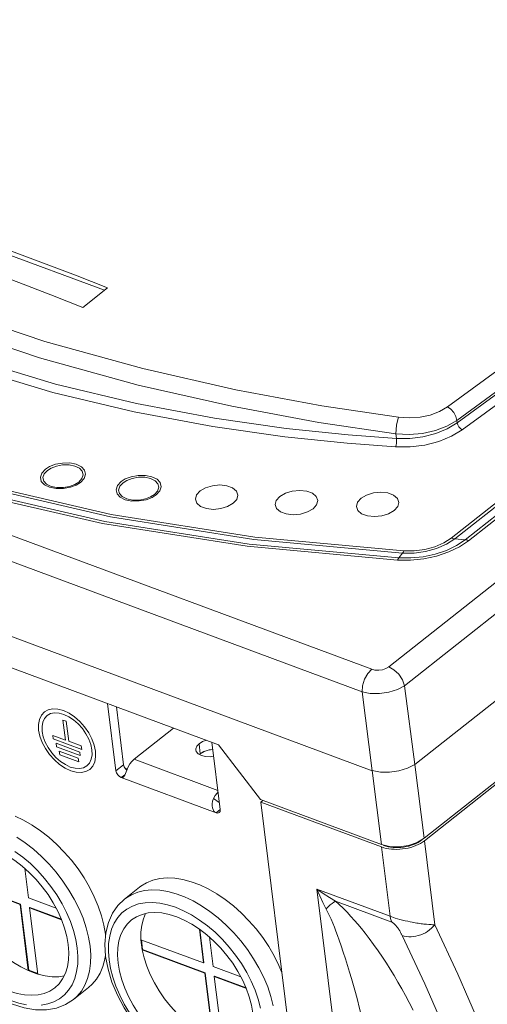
# Model space of a CAD drawing. Header units: millimetres. Extents: x -473 to 23648, y -382 to 1866.
# Tile 234 of 256: x 11424 to 11501, y 935 to 1096. Entities that reach past the tile are written whole.
import ezdxf

# ---------------------------------------------------------------- set-up
doc = ezdxf.new("R2010")
doc.units = ezdxf.units.MM
doc.header["$LTSCALE"] = 80
doc.layers.get('0').update_dxf_attribs({"linetype": 'CONTINUOUS'})

msp = doc.modelspace()

# ---------------------------------------------------------------- linework, layer by layer
at = {"color": 0, "linetype": 'Continuous', "lineweight": 0}
for p, q in [((11490.258, 961.738), (11730.277, 1151.219)), ((11494.652, 1011.331), (11602.516, 1096.484)), ((11495.241, 1011.191), (11603.105, 1096.344)), ((11604.782, 1096.189), (11496.918, 1011.036)), ((11605.371, 1096.049), (11497.507, 1010.896)), ((11614.269, 1092.739), (11484.423, 990.232)), ((11616.86, 1089.646), (11487.014, 987.139)), ((11494.036, 1032.803), (11542.339, 1068.201)), ((11495.579, 1030.608), (11543.915, 1066.023)), ((11437.89, 1051.908), (11407.083, 1063.368)), ((11481.638, 989.826), (11294.359, 1059.493)), ((11480.051, 986.125), (11292.772, 1055.792)), ((11438.405, 1052.314), (11434.353, 1049.114)), ((11481.719, 973.22), (11292.322, 1043.675)), ((11495.579, 1030.608), (11495.629, 1030.203)), ((11318.561, 1028.802), (11456.563, 977.466)), ((11485.607, 1028.398), (11485.701, 1027.643)), ((11495.241, 1011.191), (11496.918, 1011.036)), ((11486.683, 1008.852), (11486.071, 1008.071)), ((11508.722, 990.056), (11488.682, 974.235)), ((11487.014, 987.139), (11488.682, 974.235)), ((11480.051, 986.125), (11481.719, 973.22)), ((11438.406, 984.22), (11439.766, 973.196)), ((11439.84, 983.687), (11441.013, 974.181)), ((11431.489, 978.235), (11431.083, 981.52)), ((11431.083, 981.52), (11431.626, 981.318)), ((11431.626, 981.318), (11432.031, 978.033)), ((11442.723, 975.082), (11449.209, 980.202)), ((11429.434, 978.999), (11429.505, 978.424)), ((11431.489, 978.235), (11429.434, 978.999)), ((11429.505, 978.424), (11434.157, 976.694)), ((11429.964, 977.705), (11430.035, 977.13)), ((11433.84, 976.263), (11429.964, 977.705)), ((11434.086, 977.269), (11432.031, 978.033)), ((11453.374, 977.637), (11453.576, 975.994)), ((11455.463, 977.875), (11456.823, 966.851)), ((11456.563, 977.466), (11463.445, 968.485)), ((11510.47, 978.144), (11490.208, 962.149)), ((11430.035, 977.13), (11433.911, 975.688)), ((11430.493, 976.411), (11430.564, 975.836)), ((11433.594, 975.257), (11430.493, 976.411)), ((11430.564, 975.836), (11433.665, 974.682)), ((11433.911, 975.688), (11433.84, 976.263)), ((11434.157, 976.694), (11434.086, 977.269)), ((11453.576, 975.994), (11453.444, 975.853)), ((11453.576, 975.994), (11453.448, 975.851)), ((11433.665, 974.682), (11433.594, 975.257)), ((11456.437, 969.981), (11442.723, 975.082)), ((11488.694, 974.245), (11490.208, 962.149)), ((11441.013, 974.181), (11439.766, 973.196)), ((11441.013, 974.181), (11441.111, 973.844)), ((11441.111, 973.844), (11441.312, 973.515)), ((11441.609, 973.425), (11441.204, 973.692)), ((11441.312, 973.515), (11441.547, 973.281)), ((11481.703, 973.226), (11483.216, 961.13)), ((11441.226, 972.547), (11440.643, 972.087)), ((11440.643, 972.087), (11456.149, 966.319)), ((11456.68, 968.006), (11455.743, 968.636)), ((11483.216, 961.13), (11463.445, 968.485)), ((11463.808, 968.32), (11463.496, 968.074)), ((11463.496, 968.074), (11483.267, 960.719)), ((11463.496, 968.074), (11469.778, 917.151)), ((11456.149, 966.319), (11456.823, 966.851)), ((11491.955, 947.988), (11490.258, 961.738)), ((11484.567, 960.805), (11483.216, 961.13)), ((11484.668, 949.362), (11483.267, 960.719)), ((11425.423, 952.388), (11424.827, 957.216)), ((11413.829, 955.134), (11424.075, 951.323)), ((11413.892, 955.183), (11424.137, 951.372)), ((11443.643, 954.141), (11441.15, 952.173)), ((11479.254, 900.304), (11472.65, 953.833)), ((11472.65, 953.833), (11484.668, 949.362)), ((11429.977, 950.694), (11425.423, 952.388)), ((11475.703, 951.833), (11484.937, 948.398)), ((11424.075, 951.323), (11424.137, 951.372)), ((11424.075, 951.323), (11425.414, 940.469)), ((11424.137, 951.372), (11425.476, 940.518)), ((11425.625, 950.746), (11425.688, 950.795)), ((11426.964, 939.892), (11425.625, 950.746)), ((11425.625, 950.746), (11430.873, 948.793)), ((11425.688, 950.795), (11430.837, 948.88)), ((11453.422, 947.281), (11454.108, 941.718)), ((11453.497, 947.224), (11454.171, 941.767)), ((11438.06, 946.02), (11438.027, 946.445)), ((11443.863, 945.529), (11444.066, 943.886)), ((11454.108, 941.718), (11443.863, 945.529)), ((11443.935, 945.502), (11444.128, 943.935)), ((11455.659, 941.141), (11455.063, 945.968)), ((11444.066, 943.886), (11444.128, 943.935)), ((11444.066, 943.886), (11454.311, 940.075)), ((11444.128, 943.935), (11454.373, 940.124)), ((11425.414, 940.469), (11425.476, 940.518)), ((11425.414, 940.469), (11426.964, 939.892)), ((11425.476, 940.518), (11426.955, 939.968)), ((11454.108, 941.718), (11454.171, 941.767)), ((11460.214, 939.446), (11455.659, 941.141)), ((11454.311, 940.075), (11454.373, 940.124)), ((11454.311, 940.075), (11455.65, 929.221)), ((11454.373, 940.124), (11455.712, 929.27)), ((11455.862, 939.498), (11455.924, 939.547)), ((11455.862, 939.498), (11461.11, 937.546)), ((11457.201, 928.644), (11455.862, 939.498)), ((11455.924, 939.547), (11461.073, 937.632)), ((11435.28, 937.682), (11432.786, 935.714))]:
    msp.add_line(p, q, dxfattribs=at)
for points in [[(11495.629, 1030.203), (11527.927, 1053.787), (11559.926, 1077.492), (11591.625, 1101.319)], [(11496.475, 1029.071), (11528.784, 1052.662), (11560.793, 1076.375), (11592.502, 1100.209)], [(11357.709, 1075.255), (11361.519, 1071.51), (11366.898, 1066.819), (11373.898, 1061.522), (11382.521, 1055.947), (11392.68, 1050.41), (11404.178, 1045.188), (11416.707, 1040.509), (11429.85, 1036.532), (11443.101, 1033.342), (11455.897, 1030.948), (11467.653, 1029.284), (11477.784, 1028.232), (11485.701, 1027.643)], [(11356.923, 1074.105), (11360.751, 1070.341), (11366.157, 1065.627), (11373.191, 1060.303), (11381.858, 1054.7), (11392.068, 1049.135), (11403.625, 1043.887), (11416.217, 1039.184), (11429.426, 1035.187), (11442.743, 1031.982), (11455.603, 1029.575), (11467.418, 1027.904), (11477.599, 1026.847), (11485.554, 1026.255)], [(11422.681, 1058.349), (11427.917, 1056.381), (11433.158, 1054.37), (11438.405, 1052.314)], [(11434.353, 1049.114), (11429.106, 1051.17), (11423.865, 1053.182), (11418.629, 1055.15)], [(11411.148, 1049.245), (11428.13, 1043.527), (11444.176, 1039.087), (11459.384, 1035.622), (11473.497, 1032.994), (11486.043, 1031.109)], [(11410.104, 1046.618), (11427.219, 1040.859), (11443.393, 1036.395), (11458.725, 1032.915), (11472.956, 1030.283), (11485.607, 1028.398)], [(11486.043, 1031.109), (11487.79, 1030.997), (11489.544, 1031.122), (11491.222, 1031.477), (11492.743, 1032.046), (11494.036, 1032.803)], [(11494.036, 1032.803), (11494.58, 1032.416), (11495.058, 1031.871), (11495.407, 1031.24), (11495.579, 1030.608)], [(11486.043, 1031.109), (11485.863, 1030.547), (11485.718, 1029.839), (11485.629, 1029.086), (11485.607, 1028.398)], [(11485.554, 1026.255), (11487.913, 1026.261), (11490.31, 1026.567), (11492.612, 1027.159), (11494.705, 1028.011), (11496.475, 1029.071)], [(11485.607, 1028.398), (11487.783, 1028.289), (11489.971, 1028.47), (11492.065, 1028.934), (11493.964, 1029.658), (11495.579, 1030.608)], [(11485.701, 1027.643), (11487.854, 1027.65), (11490.029, 1027.928), (11492.115, 1028.465), (11494.013, 1029.236), (11495.629, 1030.203)], [(11496.475, 1029.071), (11496.183, 1029.252), (11495.919, 1029.531), (11495.725, 1029.865), (11495.629, 1030.203)], [(11485.554, 1026.255), (11485.641, 1026.534), (11485.7, 1026.897), (11485.72, 1027.286), (11485.701, 1027.643)], [(11395.657, 1026.491), (11416.563, 1019.964), (11438.862, 1014.814), (11462.318, 1011.097), (11486.683, 1008.852)], [(11395.742, 1026.934), (11416.661, 1020.372), (11438.986, 1015.195), (11462.478, 1011.46), (11486.883, 1009.207)], [(11486.071, 1008.071), (11461.556, 1010.328), (11437.96, 1014.06), (11415.538, 1019.225), (11394.515, 1025.766)], [(11428.201, 1022.6), (11428.899, 1023.037), (11429.865, 1023.407), (11431.024, 1023.621), (11432.205, 1023.623), (11433.267, 1023.407), (11434.104, 1022.998), (11434.629, 1022.436), (11434.788, 1021.779), (11434.561, 1021.094), (11433.972, 1020.454)], [(11428.529, 1022.409), (11429.148, 1022.797), (11430.007, 1023.126), (11431.038, 1023.317), (11432.09, 1023.319), (11433.035, 1023.127), (11433.779, 1022.763), (11434.247, 1022.263), (11434.388, 1021.678), (11434.187, 1021.069), (11433.662, 1020.5)], [(11433.972, 1020.454), (11433.275, 1020.017), (11432.308, 1019.647), (11431.149, 1019.433), (11429.968, 1019.431), (11428.906, 1019.647), (11428.07, 1020.056), (11427.545, 1020.618), (11427.386, 1021.275), (11427.612, 1021.96), (11428.201, 1022.6)], [(11433.662, 1020.5), (11433.043, 1020.112), (11432.184, 1019.783), (11431.153, 1019.591), (11430.102, 1019.59), (11429.157, 1019.781), (11428.412, 1020.146), (11427.945, 1020.646), (11427.804, 1021.23), (11428.005, 1021.84), (11428.529, 1022.409)], [(11440.593, 1020.564), (11441.29, 1021.001), (11442.257, 1021.371), (11443.416, 1021.585), (11444.597, 1021.587), (11445.659, 1021.371), (11446.496, 1020.962), (11447.02, 1020.4), (11447.179, 1019.743), (11446.953, 1019.058), (11446.364, 1018.418)], [(11440.921, 1020.373), (11441.54, 1020.761), (11442.399, 1021.09), (11443.43, 1021.281), (11444.481, 1021.283), (11445.427, 1021.091), (11446.171, 1020.727), (11446.638, 1020.227), (11446.78, 1019.642), (11446.578, 1019.033), (11446.054, 1018.464)], [(11446.364, 1018.418), (11445.667, 1017.981), (11444.7, 1017.611), (11443.541, 1017.397), (11442.36, 1017.395), (11441.298, 1017.611), (11440.461, 1018.02), (11439.936, 1018.582), (11439.778, 1019.239), (11440.004, 1019.924), (11440.593, 1020.564)], [(11446.054, 1018.464), (11445.435, 1018.076), (11444.576, 1017.747), (11443.545, 1017.555), (11442.494, 1017.554), (11441.548, 1017.745), (11440.804, 1018.11), (11440.337, 1018.61), (11440.195, 1019.194), (11440.397, 1019.804), (11440.921, 1020.373)], [(11453.531, 1019.035), (11454.441, 1019.563), (11455.568, 1019.906), (11456.777, 1020.022), (11457.922, 1019.897), (11458.865, 1019.547), (11459.491, 1019.013), (11459.726, 1018.36), (11459.541, 1017.666), (11458.958, 1017.016)], [(11485.871, 1007.716), (11461.254, 1009.983), (11437.557, 1013.734), (11415.041, 1018.925)], [(11458.958, 1017.016), (11458.048, 1016.488), (11456.921, 1016.145), (11455.712, 1016.029), (11454.567, 1016.154), (11453.624, 1016.505), (11452.998, 1017.039), (11452.763, 1017.692), (11452.948, 1018.385), (11453.531, 1019.035)], [(11472.026, 1016.13), (11471.116, 1015.602), (11469.988, 1015.259), (11468.779, 1015.143), (11467.634, 1015.268), (11466.692, 1015.619), (11466.066, 1016.153), (11465.831, 1016.806), (11466.016, 1017.499), (11466.598, 1018.149)], [(11466.598, 1018.149), (11467.508, 1018.677), (11468.636, 1019.02), (11469.845, 1019.136), (11470.99, 1019.011), (11471.932, 1018.661), (11472.558, 1018.127), (11472.793, 1017.474), (11472.608, 1016.78), (11472.026, 1016.13)], [(11485.32, 1015.829), (11484.41, 1015.3), (11483.283, 1014.958), (11482.073, 1014.842), (11480.929, 1014.966), (11479.986, 1015.317), (11479.36, 1015.851), (11479.125, 1016.504), (11479.31, 1017.197), (11479.893, 1017.847)], [(11479.893, 1017.847), (11480.803, 1018.376), (11481.93, 1018.719), (11483.139, 1018.834), (11484.284, 1018.71), (11485.226, 1018.359), (11485.853, 1017.825), (11486.088, 1017.172), (11485.903, 1016.479), (11485.32, 1015.829)], [(11486.883, 1009.207), (11488.588, 1009.219), (11490.311, 1009.455), (11491.954, 1009.904), (11493.429, 1010.542), (11494.652, 1011.331)], [(11495.241, 1011.191), (11495.05, 1011.218), (11494.853, 1011.265), (11494.652, 1011.331)], [(11497.507, 1010.896), (11496.015, 1009.901), (11494.245, 1009.052), (11492.266, 1008.386), (11490.156, 1007.933), (11487.992, 1007.707), (11485.871, 1007.716)], [(11496.918, 1011.036), (11495.523, 1010.106), (11493.874, 1009.315), (11492.032, 1008.696), (11490.07, 1008.274), (11488.055, 1008.063), (11486.071, 1008.072)], [(11486.683, 1008.852), (11488.568, 1008.865), (11490.462, 1009.125), (11492.267, 1009.618), (11493.888, 1010.319), (11495.241, 1011.191)], [(11497.507, 1010.896), (11497.306, 1010.962), (11497.109, 1011.008), (11496.918, 1011.036)], [(11486.683, 1008.852), (11486.751, 1008.95), (11486.818, 1009.069), (11486.883, 1009.207)], [(11485.871, 1007.716), (11485.936, 1007.854), (11486.003, 1007.973), (11486.071, 1008.071)], [(11480.051, 986.125), (11480.133, 987.144), (11480.458, 988.192), (11480.984, 989.128), (11481.638, 989.826)], [(11484.423, 990.232), (11483.965, 989.958), (11483.399, 989.765), (11482.782, 989.675), (11482.174, 989.697), (11481.638, 989.826)], [(11487.014, 987.139), (11486.671, 988.096), (11486.067, 989.009), (11485.282, 989.754), (11484.423, 990.232)], [(11487.014, 987.139), (11485.856, 986.516), (11484.439, 986.07), (11482.901, 985.846), (11481.39, 985.865), (11480.051, 986.125)], [(11436.412, 976.403), (11436.205, 977.393), (11435.829, 978.412), (11435.298, 979.42), (11434.619, 980.395), (11433.843, 981.266), (11432.986, 982.018), (11432.083, 982.623), (11431.152, 983.062), (11430.26, 983.304), (11429.425, 983.349), (11428.679, 983.196), (11428.041, 982.842), (11427.556, 982.313), (11427.232, 981.625), (11427.08, 980.804), (11427.108, 979.864)], [(11435.83, 976.62), (11435.649, 977.486), (11435.32, 978.377), (11434.856, 979.259), (11434.262, 980.112), (11433.582, 980.875), (11432.833, 981.533), (11432.043, 982.061), (11431.228, 982.446), (11430.448, 982.658), (11429.717, 982.697), (11429.064, 982.563), (11428.506, 982.253), (11428.082, 981.791), (11427.798, 981.189), (11427.665, 980.47), (11427.69, 979.648)], [(11427.108, 979.864), (11427.315, 978.874), (11427.691, 977.856), (11428.222, 976.848), (11428.901, 975.873), (11429.677, 975.001), (11430.534, 974.249), (11431.436, 973.645), (11432.368, 973.206), (11433.26, 972.963), (11434.095, 972.918), (11434.841, 973.071), (11435.479, 973.425), (11435.964, 973.954), (11436.288, 974.642), (11436.44, 975.463), (11436.412, 976.403)], [(11427.69, 979.648), (11427.871, 978.781), (11428.2, 977.89), (11428.664, 977.009), (11429.258, 976.155), (11429.938, 975.393), (11430.687, 974.735), (11431.477, 974.206), (11432.292, 973.822), (11433.072, 973.61), (11433.803, 973.57), (11434.456, 973.704), (11435.014, 974.014), (11435.438, 974.477), (11435.722, 975.079), (11435.855, 975.797), (11435.83, 976.62)], [(11453.374, 977.637), (11452.987, 977.221), (11452.828, 976.776), (11452.831, 976.61)], [(11454.592, 978.199), (11453.95, 977.982), (11453.374, 977.637)], [(11452.831, 976.61), (11452.912, 976.344), (11453.231, 975.968), (11453.753, 975.685), (11454.428, 975.523), (11455.19, 975.497), (11455.746, 975.578)], [(11455.609, 976.688), (11454.862, 976.58), (11454.153, 976.339), (11453.576, 975.994)], [(11455.611, 976.672), (11455.031, 976.616), (11454.226, 976.371), (11453.576, 975.994)], [(11442.723, 975.082), (11442.372, 974.744), (11442.057, 974.32), (11441.788, 973.827)], [(11488.694, 974.245), (11487.521, 973.615), (11486.097, 973.171), (11484.577, 972.95), (11483.059, 972.965), (11481.703, 973.226)], [(11439.766, 973.196), (11439.864, 972.86), (11440.065, 972.531), (11440.338, 972.259), (11440.643, 972.087)], [(11440.928, 972.118), (11440.949, 972.133), (11441.074, 972.272), (11441.191, 972.473), (11441.313, 972.732), (11441.447, 973.046)], [(11441.447, 973.046), (11441.604, 973.414), (11441.788, 973.827)], [(11440.643, 972.087), (11440.804, 972.067), (11440.928, 972.118)], [(11456.472, 969.692), (11456.327, 969.553), (11456.012, 969.129), (11455.743, 968.636)], [(11456.149, 966.319), (11455.978, 966.423), (11455.812, 966.604), (11455.677, 966.839), (11455.578, 967.121), (11455.524, 967.445), (11455.525, 967.809), (11455.592, 968.21), (11455.743, 968.636)], [(11456.667, 966.355), (11456.438, 966.271), (11456.149, 966.319)], [(11456.823, 966.851), (11456.802, 966.559), (11456.667, 966.355)], [(11423.25, 965.756), (11424.648, 965.094), (11426.042, 964.294), (11427.419, 963.362), (11428.764, 962.309), (11430.064, 961.146), (11431.305, 959.883), (11432.475, 958.536), (11433.561, 957.116), (11434.553, 955.639), (11435.44, 954.12), (11436.213, 952.575), (11436.864, 951.019), (11437.387, 949.468), (11437.776, 947.938), (11438.027, 946.445)], [(11423.548, 962.325), (11424.925, 961.393), (11426.27, 960.34), (11427.57, 959.177), (11428.811, 957.915), (11429.981, 956.567), (11431.067, 955.147), (11432.059, 953.671), (11432.946, 952.152), (11433.719, 950.606), (11434.371, 949.05), (11434.893, 947.499), (11435.282, 945.969), (11435.534, 944.477)], [(11483.267, 960.719), (11483.637, 960.597), (11484.031, 960.497), (11484.445, 960.419), (11484.876, 960.365), (11485.32, 960.335), (11485.773, 960.329), (11486.231, 960.347), (11486.691, 960.39), (11487.148, 960.457), (11487.599, 960.547), (11488.039, 960.659), (11488.464, 960.793), (11488.872, 960.947), (11489.259, 961.12), (11489.621, 961.311), (11489.955, 961.518), (11490.258, 961.738)], [(11489.871, 961.882), (11489.58, 961.672), (11489.256, 961.475), (11488.905, 961.295), (11488.532, 961.133), (11488.137, 960.992), (11487.726, 960.871), (11487.302, 960.772), (11486.866, 960.697), (11486.426, 960.645), (11485.988, 960.618), (11485.554, 960.615), (11485.127, 960.637), (11484.713, 960.684), (11484.314, 960.755), (11483.932, 960.85), (11483.579, 960.966)], [(11490.208, 962.149), (11489.055, 961.459), (11487.636, 960.978), (11486.09, 960.752), (11484.567, 960.805)], [(11412.085, 960.013), (11412.897, 960.542), (11413.814, 960.925), (11414.82, 961.157), (11415.903, 961.233), (11417.048, 961.154), (11418.243, 960.919), (11419.471, 960.533), (11420.717, 959.999), (11421.965, 959.325), (11423.2, 958.519), (11424.407, 957.591), (11425.57, 956.552), (11426.674, 955.417), (11427.706, 954.199), (11428.652, 952.913), (11429.501, 951.576), (11430.242, 950.204), (11430.866, 948.815), (11431.364, 947.426), (11431.731, 946.055), (11431.962, 944.719)], [(11423.227, 960.005), (11424.512, 959.052), (11425.758, 957.987), (11426.95, 956.822), (11428.077, 955.57), (11429.124, 954.243), (11430.082, 952.857), (11430.94, 951.427), (11431.687, 949.969), (11432.317, 948.498), (11432.822, 947.031), (11433.196, 945.583), (11433.435, 944.171)], [(11413.829, 955.134), (11414.138, 953.801), (11414.576, 952.444), (11415.137, 951.08), (11415.813, 949.725), (11416.598, 948.396), (11417.482, 947.109), (11418.453, 945.879), (11419.501, 944.722), (11420.612, 943.65), (11421.773, 942.678), (11422.97, 941.817), (11424.188, 941.078), (11425.414, 940.469)], [(11443.643, 954.141), (11443.856, 954.302), (11444.789, 954.867), (11445.824, 955.283), (11446.948, 955.545), (11448.15, 955.65), (11449.418, 955.598), (11450.74, 955.388), (11452.1, 955.024), (11453.487, 954.508), (11454.884, 953.847), (11456.278, 953.046), (11457.655, 952.114), (11459, 951.061), (11460.3, 949.898), (11461.541, 948.636), (11462.711, 947.288), (11463.798, 945.868), (11464.789, 944.391), (11465.676, 942.872), (11466.449, 941.327), (11466.94, 940.154)], [(11407.84, 954.041), (11408.229, 951.946), (11408.877, 949.814), (11409.77, 947.682), (11410.885, 945.592), (11412.2, 943.581), (11413.692, 941.681), (11415.333, 939.927), (11417.095, 938.349), (11418.949, 936.978), (11420.865, 935.837), (11422.803, 934.957), (11424.732, 934.355), (11426.606, 934.049), (11428.376, 934.042), (11430.016, 934.329), (11431.494, 934.892), (11432.786, 935.714)], [(11408.394, 953.486), (11408.633, 952.074), (11409.007, 950.627), (11409.512, 949.16), (11410.142, 947.689), (11410.889, 946.23), (11411.747, 944.8), (11412.705, 943.414), (11413.752, 942.088), (11414.879, 940.835), (11416.071, 939.67), (11417.317, 938.605), (11418.602, 937.653), (11419.912, 936.822), (11421.233, 936.124), (11422.551, 935.564), (11423.851, 935.15), (11425.118, 934.886)], [(11441.15, 952.173), (11441.362, 952.333), (11442.296, 952.899), (11443.33, 953.314), (11444.454, 953.576), (11445.656, 953.681), (11446.925, 953.629), (11448.246, 953.42), (11449.607, 953.055), (11450.993, 952.54), (11452.39, 951.878), (11453.785, 951.077), (11455.161, 950.146), (11456.507, 949.093), (11457.807, 947.929), (11459.048, 946.667), (11460.217, 945.319), (11461.304, 943.9), (11462.296, 942.423), (11463.183, 940.904), (11463.956, 939.358), (11464.607, 937.802), (11465.13, 936.251), (11465.519, 934.722)], [(11472.65, 953.833), (11473.673, 953.118), (11474.7, 952.445), (11475.703, 951.833)], [(11472.65, 953.833), (11473.141, 952.697), (11473.65, 951.615), (11474.419, 950.115)], [(11409.867, 952.939), (11410.098, 951.602), (11410.465, 950.231), (11410.963, 948.842), (11411.587, 947.453), (11412.328, 946.082), (11413.177, 944.744), (11414.123, 943.459), (11415.155, 942.24), (11416.259, 941.105), (11417.422, 940.067), (11418.629, 939.139), (11419.864, 938.333), (11421.112, 937.658), (11422.358, 937.125), (11423.586, 936.738), (11424.781, 936.504), (11425.926, 936.424), (11427.009, 936.501), (11428.015, 936.732), (11428.932, 937.116), (11429.744, 937.644)], [(11441.15, 952.173), (11440.069, 951.128), (11439.188, 949.851), (11438.527, 948.35), (11438.111, 946.647), (11437.959, 944.78), (11438.076, 942.793)], [(11438.63, 942.239), (11438.527, 943.6), (11438.563, 944.895), (11438.737, 946.11), (11439.047, 947.231), (11439.489, 948.247), (11440.059, 949.146), (11440.751, 949.918), (11441.557, 950.555), (11442.467, 951.05), (11443.473, 951.397), (11444.563, 951.593), (11445.725, 951.636), (11446.947, 951.524), (11448.215, 951.26), (11449.514, 950.846), (11450.832, 950.286), (11452.153, 949.587), (11453.464, 948.757), (11454.749, 947.804), (11455.994, 946.74), (11457.187, 945.575), (11458.313, 944.322), (11459.361, 942.995), (11460.319, 941.61), (11461.176, 940.18), (11461.924, 938.721), (11462.553, 937.25), (11463.058, 935.783), (11463.432, 934.335)], [(11474.163, 950.615), (11474.523, 950.936), (11474.861, 951.221), (11475.171, 951.467), (11475.453, 951.671), (11475.703, 951.833)], [(11475.703, 951.833), (11476.305, 951.294), (11476.953, 950.676), (11477.602, 950.019), (11478.223, 949.357), (11478.81, 948.702), (11479.371, 948.05), (11479.94, 947.365), (11480.548, 946.604), (11481.213, 945.739), (11481.938, 944.757), (11482.678, 943.713), (11483.38, 942.682), (11484.04, 941.676), (11484.671, 940.679), (11485.295, 939.661), (11485.926, 938.594), (11486.552, 937.498), (11487.157, 936.403), (11487.774, 935.245), (11488.428, 933.97)], [(11474.419, 950.115), (11474.698, 949.528), (11474.983, 948.89), (11475.259, 948.236), (11475.523, 947.581), (11475.779, 946.921), (11476.04, 946.22), (11476.323, 945.435), (11476.637, 944.535), (11476.982, 943.505), (11477.339, 942.401), (11477.682, 941.303), (11478.009, 940.226), (11478.325, 939.152), (11478.641, 938.051), (11478.964, 936.892), (11479.289, 935.696), (11479.606, 934.497), (11479.934, 933.225), (11480.287, 931.82), (11480.665, 930.268), (11481.069, 928.559), (11481.496, 926.685), (11481.947, 924.637)], [(11440.103, 941.691), (11440.011, 942.975), (11440.059, 944.192), (11440.246, 945.326), (11440.571, 946.362), (11441.028, 947.288), (11441.613, 948.092), (11442.321, 948.766)], [(11442.321, 948.766), (11443.134, 949.294), (11444.05, 949.678), (11445.056, 949.909), (11446.139, 949.986), (11447.285, 949.906), (11448.479, 949.672), (11449.707, 949.285), (11450.953, 948.751), (11452.202, 948.077), (11453.437, 947.271), (11454.643, 946.343), (11455.806, 945.305), (11456.91, 944.169), (11457.942, 942.951), (11458.888, 941.665), (11459.737, 940.328), (11460.478, 938.956), (11461.102, 937.568), (11461.6, 936.179), (11461.968, 934.808), (11462.199, 933.471)], [(11443.863, 945.529), (11443.857, 946.749), (11443.986, 947.895), (11444.248, 948.953), (11444.595, 949.803)], [(11484.668, 949.362), (11484.914, 949.274), (11485.185, 949.181), (11485.487, 949.082), (11485.834, 948.976), (11486.23, 948.865), (11486.66, 948.752), (11487.101, 948.643), (11487.532, 948.546), (11487.922, 948.464), (11488.247, 948.398), (11488.524, 948.344), (11488.776, 948.298), (11489.023, 948.256), (11489.269, 948.218), (11489.506, 948.185), (11489.735, 948.153), (11489.955, 948.124), (11490.171, 948.097), (11490.385, 948.074), (11490.598, 948.054)], [(11484.668, 949.362), (11484.728, 949.011), (11484.818, 948.688), (11484.937, 948.398)], [(11484.937, 948.398), (11484.985, 948.377), (11485.041, 948.346), (11485.106, 948.305), (11485.181, 948.249), (11485.264, 948.18), (11485.357, 948.093), (11485.455, 947.993), (11485.551, 947.888), (11485.638, 947.786), (11485.713, 947.693), (11485.779, 947.609), (11485.838, 947.529), (11485.896, 947.45), (11485.953, 947.37), (11486.009, 947.289), (11486.064, 947.207), (11486.117, 947.125), (11486.17, 947.042), (11486.222, 946.957), (11486.274, 946.871), (11486.325, 946.785), (11486.375, 946.696), (11486.425, 946.606), (11486.475, 946.514), (11486.524, 946.419), (11486.574, 946.321), (11486.623, 946.22)], [(11491.955, 947.988), (11491.704, 947.689), (11491.423, 947.406), (11491.114, 947.142), (11490.779, 946.9), (11490.424, 946.682), (11490.051, 946.491), (11489.666, 946.33), (11489.271, 946.199), (11488.872, 946.1), (11488.472, 946.035), (11488.077, 946.004), (11487.691, 946.007), (11487.317, 946.044), (11486.959, 946.116), (11486.623, 946.22)], [(11490.598, 948.054), (11491.008, 948.024), (11491.201, 948.01), (11491.388, 947.997), (11491.575, 947.987), (11491.762, 947.983), (11491.955, 947.988)], [(11491.955, 947.988), (11495.726, 939.876), (11499.353, 931.576), (11502.835, 923.094), (11506.169, 914.436), (11509.353, 905.607)], [(11443.937, 944.718), (11443.893, 945.126), (11443.863, 945.529)], [(11486.623, 946.22), (11490.318, 938.275), (11493.874, 930.149), (11497.29, 921.848), (11500.563, 913.376), (11503.691, 904.739)], [(11427.502, 934.816), (11428.592, 935.012), (11429.598, 935.36), (11430.509, 935.855), (11431.314, 936.492), (11432.006, 937.264), (11432.576, 938.163), (11433.019, 939.178), (11433.328, 940.3), (11433.502, 941.515), (11433.538, 942.81), (11433.435, 944.171)], [(11429.744, 937.644), (11430.452, 938.318), (11431.037, 939.122), (11431.495, 940.048), (11431.819, 941.084), (11432.007, 942.218), (11432.055, 943.434), (11431.962, 944.719)], [(11432.786, 935.714), (11433.397, 936.262), (11434.103, 937.108), (11434.682, 938.081), (11435.13, 939.172), (11435.441, 940.37), (11435.613, 941.663), (11435.644, 943.036), (11435.534, 944.477)], [(11443.937, 944.718), (11443.995, 944.304), (11444.066, 943.886)], [(11444.066, 943.886), (11444.375, 942.553), (11444.812, 941.196), (11445.373, 939.832), (11446.05, 938.477), (11446.835, 937.148), (11447.718, 935.861), (11448.69, 934.631), (11449.737, 933.474), (11450.848, 932.403), (11452.009, 931.431), (11453.206, 930.57), (11454.425, 929.83), (11455.65, 929.221)], [(11435.28, 937.682), (11435.891, 938.231), (11436.596, 939.076), (11437.176, 940.05), (11437.624, 941.141), (11437.935, 942.339), (11437.997, 942.804)], [(11438.076, 942.793), (11438.465, 940.698), (11439.114, 938.566), (11440.006, 936.434), (11441.122, 934.344), (11442.437, 932.333), (11443.928, 930.434), (11445.569, 928.68), (11447.332, 927.102), (11449.185, 925.73), (11451.101, 924.589), (11453.04, 923.709), (11454.969, 923.107), (11456.842, 922.801), (11458.613, 922.795), (11460.253, 923.081), (11461.73, 923.645), (11463.022, 924.466)], [(11438.63, 942.239), (11438.87, 940.827), (11439.244, 939.379), (11439.748, 937.912), (11440.378, 936.441), (11441.126, 934.982), (11441.983, 933.552)], [(11425.414, 940.469), (11426.192, 940.151), (11426.964, 939.892)], [(11440.103, 941.691), (11440.334, 940.354), (11440.701, 938.983), (11441.2, 937.595), (11441.824, 936.206), (11442.565, 934.834), (11443.414, 933.497), (11444.36, 932.211), (11445.392, 930.993), (11446.496, 929.857), (11447.658, 928.819), (11448.865, 927.891), (11450.1, 927.085), (11451.349, 926.411), (11452.595, 925.877), (11453.823, 925.49), (11455.017, 925.256), (11456.163, 925.176), (11457.245, 925.253), (11458.251, 925.484), (11459.168, 925.868), (11459.981, 926.396)], [(11426.964, 939.892), (11428.15, 939.604), (11429.294, 939.465), (11430.384, 939.475), (11431.281, 939.616)]]:
    msp.add_lwpolyline(points, dxfattribs=at)

doc.saveas('drawing.dxf')
